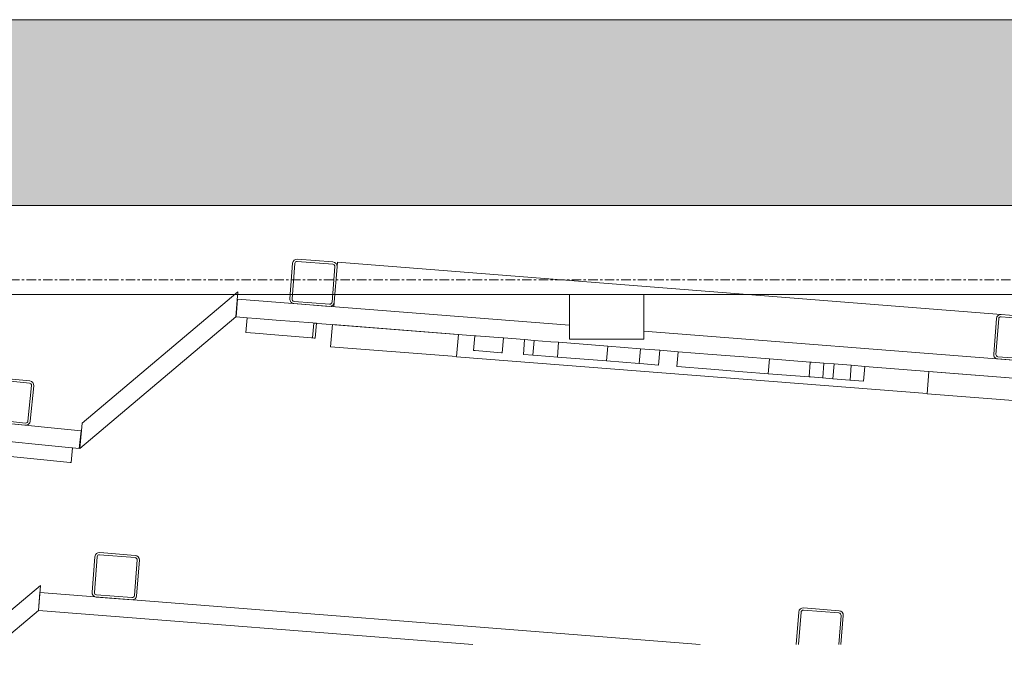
# Model space of a CAD drawing. Header units: millimetres. Extents: x 61846 to 198573, y 13020 to 52988.
# Tile 8 of 150: x 71955 to 73279, y 44395 to 45260. Entities that reach past the tile are written whole.
import ezdxf

# ---------------------------------------------------------------- set-up
doc = ezdxf.new("R2010")
doc.units = ezdxf.units.MM
doc.linetypes.add('Grid Line', pattern=[22.225, 12.7, -3.175, 3.175, -3.175])
for name, color, linetype, lineweight in [('A-GENM', 13, 'Continuous', 18), ('A-WALL', 113, 'Continuous', 25), ('E-CABL-TRAY', 211, 'Continuous', 18), ('I-WALL', 2, 'Continuous', 25), ('S-GRID', 1, 'Continuous', 18)]:
    doc.layers.add(name, color=color, linetype=linetype, lineweight=lineweight)

# ---------------------------------------------------------------- blocks, each defined once
blk = doc.blocks.new('Cable Tray with Fittings_NLRS_61_CT_UN_kabelgoot_DNL_4840904 - Cable Tray with Fittings_NLRS_61_CT_UN_kabelgoot_DNL_4840904-608259-4e verdieping lierenkamer')
at = {"layer": 'E-CABL-TRAY', "color": 7, "lineweight": 9}
for p, q in [((72794.4, 44890), (72694.4, 44890)), ((72694.4, 44890), (72694.4, 44830)), ((72794.4, 44830), (72794.4, 44890)), ((72694.4, 44830), (72794.4, 44830))]:
    blk.add_line(p, q, dxfattribs=at)
blk = doc.blocks.new('TadP_A_INS_INSTALLATIES_rvt-1-4e verdieping lierenkamer')
at = {"layer": 'E-CABL-TRAY', "lineweight": 9}
blk.add_blockref('Cable Tray with Fittings_NLRS_61_CT_UN_kabelgoot_DNL_4840904 - Cable Tray with Fittings_NLRS_61_CT_UN_kabelgoot_DNL_4840904-608259-4e verdieping lierenkamer', (0, 0), dxfattribs=at)
blk = doc.blocks.new('TadP_A_CON_CONSTRUCTIE_rvt-1-4e verdieping lierenkamer')
at = {"layer": 'I-WALL'}
blk.add_hatch(color=8, dxfattribs=at).paths.add_polyline_path([(76157.5, 45010), (87096, 45010), (87096, 45260), (67706.3, 45260), (67706.3, 45010), (75462.9, 45010)])
at = {"layer": 'I-WALL', "color": 10, "lineweight": 18}
for p, q in [((86305.2, 45260), (67706.3, 45260)), ((67706.3, 45010), (87096, 45010))]:
    blk.add_line(p, q, dxfattribs=at)
blk = doc.blocks.new('22_NOAHH_Wand_Wand-x 2594857 - 22_NOAHH_Wand_Wand-x-150139-4e verdieping lierenkamer')
at = {"layer": 'A-WALL', "color": 130, "lineweight": 13}
for p, q in [((86976.1, 45010), (67706.3, 45010)), ((72694.4, 44890), (67706.3, 44890)), ((72243.8, 44890), (70377.8, 44890)), ((72243.8, 44890), (70377.8, 44890)), ((72318.4, 44890), (72247.9, 44890)), ((72318.4, 44890), (72247.9, 44890)), ((72375.6, 44890), (72321.5, 44890)), ((72375.6, 44890), (72321.5, 44890)), ((86976.1, 44890), (72794.4, 44890)), ((74549.2, 44890), (72933.8, 44890)), ((74549.2, 44890), (72933.8, 44890))]:
    blk.add_line(p, q, dxfattribs=at)
blk = doc.blocks.new('22_NOAHH_Wand_Wand-x 2594857 - 22_NOAHH_Wand_Wand-x 2594857-150143-4e verdieping lierenkamer')
blk.add_blockref('22_NOAHH_Wand_Wand-x 2594857 - 22_NOAHH_Wand_Wand-x-150139-4e verdieping lierenkamer', (0, 0))
blk = doc.blocks.new('TadP_A_BWK_BOUWKUNDE_rvt-1-4e verdieping lierenkamer')
at = {"layer": 'A-WALL', "color": 250, "lineweight": 25}
blk.add_blockref('22_NOAHH_Wand_Wand-x 2594857 - 22_NOAHH_Wand_Wand-x 2594857-150143-4e verdieping lierenkamer', (0, 0), dxfattribs=at)
blk = doc.blocks.new('Orkestkamer zijwand onderstuk - Opgeborgen-5879431-4e verdieping lierenkamer')
at = {"layer": 'A-GENM'}
for p, q in [((-2972.5, 145.7), (-2973, 139.7)), ((-2972.5, 145.7), (-2079.3, 75.4)), ((-2976.8, 91.8), (-2977.2, 85.9)), ((-2179.1, -31.1), (-2812.1, 18.7))]:
    blk.add_line(p, q, dxfattribs=at)
blk = doc.blocks.new('Orkestkamer beplating - 2100x3880x24 Z-6147518-4e verdieping lierenkamer')
at = {"layer": 'A-GENM'}
for p, q in [((891.3, 0), (0, 0)), ((0, 0), (0, -24)), ((0, -24), (586.3, -24))]:
    blk.add_line(p, q, dxfattribs=at)
blk = doc.blocks.new('Orkestkamer beplating - 1800x6600x24 Z-6815573-4e verdieping lierenkamer')
at = {"layer": 'A-GENM'}
for p, q in [((1800, 0), (0, 0)), ((1800, -24), (1800, 0)), ((1790.8, -24), (1800, -24))]:
    blk.add_line(p, q, dxfattribs=at)
blk = doc.blocks.new('Orkestkamer beplating met deursparing - 2100x6600x24 Z-6815574-4e verdieping lierenkamer')
at = {"layer": 'A-GENM'}
for p, q in [((448.1, 0), (0, 0)), ((0, 0), (0, -24)), ((2100, 0), (548.5, 0)), ((0, -24), (14.9, -24)), ((104.7, -24), (322.2, -24)), ((360.9, -24), (389.4, -24)), ((571.9, -24), (596.7, -24)), ((848.5, -24), (1252.7, -24))]:
    blk.add_line(p, q, dxfattribs=at)
blk = doc.blocks.new('Orkestkamer beplating - 230x4233x30 Z-6559122-4e verdieping lierenkamer')
at = {"layer": 'A-GENM'}
for p, q in [((230, 0), (0, 0)), ((0, 0), (0, -30)), ((230, -30), (230, 0)), ((0, -30), (230, -30))]:
    blk.add_line(p, q, dxfattribs=at)
blk = doc.blocks.new('Orkestkamer beplating zaagtand 1 - Type 2-6316618-4e verdieping lierenkamer')
at = {"layer": 'A-GENM'}
for p, q in [((24.6, 0), (0, -24)), ((298.6, 0), (24.6, 0)), ((274.9, -24), (298.6, 0)), ((0, -24), (274.9, -24))]:
    blk.add_line(p, q, dxfattribs=at)
blk = doc.blocks.new('Orkestkamer koker 60x60 - Koker 60x60x3 lg 6600-6316589-4e verdieping lierenkamer')
at = {"layer": 'A-GENM'}
for p, q in [((24, 30), (-24, 30)), ((-24, 27), (24, 27)), ((-30, 24), (-30, -24)), ((-27, -24), (-27, 24)), ((27, 24), (27, -24)), ((30, -24), (30, 24)), ((24, -27), (-24, -27)), ((-24, -30), (24, -30))]:
    blk.add_line(p, q, dxfattribs=at)
for centre, radius, start, end in [((-24, 24), 6, 90, 180), ((-24, 24), 3, 90, 180), ((24, 24), 6, 0, 90), ((24, 24), 3, 0, 90), ((-24, -24), 6, 180, 270), ((-24, -24), 3, 180, 270), ((24, -24), 6, 270, 360), ((24, -24), 3, 270, 360)]:
    blk.add_arc(centre, radius, start, end, dxfattribs=at)
blk = doc.blocks.new('Orkestkamer koker 60x60 - Koker 60x60x3 lg 4173-6384243-4e verdieping lierenkamer')
at = {"layer": 'A-GENM'}
for p, q in [((24, 30), (-24, 30)), ((-24, 27), (24, 27)), ((-30, 24), (-30, -24)), ((-27, -24), (-27, 24)), ((27, 24), (27, -24)), ((30, -24), (30, 24)), ((24, -27), (-24, -27)), ((-24, -30), (24, -30))]:
    blk.add_line(p, q, dxfattribs=at)
for centre, radius, start, end in [((-24, 24), 6, 90, 180), ((-24, 24), 3, 90, 180), ((24, 24), 6, 0, 90), ((24, 24), 3, 0, 90), ((-24, -24), 6, 180, 270), ((-24, -24), 3, 180, 270), ((24, -24), 6, 270, 360), ((24, -24), 3, 270, 360)]:
    blk.add_arc(centre, radius, start, end, dxfattribs=at)
blk = doc.blocks.new('Orkestkamer beplating zaagtand 1 - Type 2 boven-6418527-4e verdieping lierenkamer')
at = {"layer": 'A-GENM'}
for p, q in [((298.6, 0), (175, 0)), ((274.9, -24), (298.6, 0)), ((203.5, -24), (274.9, -24))]:
    blk.add_line(p, q, dxfattribs=at)
blk = doc.blocks.new('Orkestkamer koker 60x60 - Koker 60x60x3 lg 6600-V45-4e verdieping lierenkamer')
at = {"layer": 'A-GENM'}
for p, q in [((24, 30), (-24, 30)), ((-24, 27), (24, 27)), ((-30, 24), (-30, -19.9)), ((-27, -19.6), (-27, 24)), ((27, 24), (27, -15.4)), ((30, -15.2), (30, 24))]:
    blk.add_line(p, q, dxfattribs=at)
for centre, radius, start, end in [((-24, 24), 6, 90, 180), ((-24, 24), 3, 90, 180), ((24, 24), 6, 0, 90), ((24, 24), 3, 0, 90)]:
    blk.add_arc(centre, radius, start, end, dxfattribs=at)
blk = doc.blocks.new('Orkestkamer koker 60x60 - Koker 60x60x3 lg 3880-6453064-4e verdieping lierenkamer')
at = {"layer": 'A-GENM'}
for p, q in [((24, 30), (-24, 30)), ((-24, 27), (24, 27)), ((-30, 24), (-30, -24)), ((-27, -24), (-27, 24)), ((27, 24), (27, -24)), ((30, -24), (30, 24)), ((24, -27), (-24, -27)), ((-24, -30), (24, -30))]:
    blk.add_line(p, q, dxfattribs=at)
for centre, radius, start, end in [((-24, 24), 6, 90, 180), ((-24, 24), 3, 90, 180), ((24, 24), 6, 0, 90), ((24, 24), 3, 0, 90), ((-24, -24), 6, 180, 270), ((-24, -24), 3, 180, 270), ((24, -24), 6, 270, 360), ((24, -24), 3, 270, 360)]:
    blk.add_arc(centre, radius, start, end, dxfattribs=at)
blk = doc.blocks.new('Orkestkamer beplating - 170x4233x30 Z-6559123-4e verdieping lierenkamer')
at = {"layer": 'A-GENM'}
for p, q in [((170, 0), (0, 0)), ((0, 0), (0, -30)), ((170, -30), (170, 0)), ((0, -30), (170, -30))]:
    blk.add_line(p, q, dxfattribs=at)
blk = doc.blocks.new('Orkestkamer Fijndiffusie S - Orkestkamer Fijndiffusie S-6717528-4e verdieping lierenkamer')
at = {"layer": 'A-GENM'}
for p, q in [((71936.3, 44692.6), (71934.3, 44672.7)), ((71936.4, 44692.6), (71948.7, 44691.4)), ((71948.7, 44691.4), (71975.4, 44688.7)), ((71975.4, 44688.7), (72024.5, 44683.9)), ((72023.8, 44663.9), (72025.8, 44683.8)), ((72024.5, 44683.9), (72025.8, 44683.8)), ((71946.8, 44671.5), (71934.3, 44672.7)), ((71973.4, 44668.8), (71946.8, 44671.5)), ((72022.5, 44664), (71973.4, 44668.8)), ((72023.8, 44663.9), (72022.5, 44664))]:
    blk.add_line(p, q, dxfattribs=at)
blk = doc.blocks.new('Orkestkamer Fijndiffusie S - Orkestkamer Fijndiffusie S-V47-4e verdieping lierenkamer')
at = {"layer": 'A-GENM'}
for p, q in [((72350.3, 44851.7), (72352.6, 44851.5)), ((72352.3, 44831.4), (72353.9, 44851.4)), ((72352.6, 44851.5), (72353.9, 44851.4)), ((72351, 44831.5), (72348.7, 44831.7)), ((72352.3, 44831.4), (72351, 44831.5))]:
    blk.add_line(p, q, dxfattribs=at)
blk = doc.blocks.new('Orkestkamer Fijndiffusie S - Orkestkamer Fijndiffusie S-V89-4e verdieping lierenkamer')
at = {"layer": 'A-GENM'}
for p, q in [((73824.1, 44715.6), (73825.6, 44735.6)), ((73825.6, 44735.6), (73880.6, 44731.2)), ((73880.6, 44731.2), (73879, 44711.3)), ((73880.6, 44731.2), (73882.3, 44731.1)), ((73882.3, 44731.1), (73898.8, 44729.8)), ((73897.3, 44709.9), (73898.8, 44729.8)), ((73879, 44711.3), (73824.1, 44715.6)), ((73880.7, 44711.2), (73879, 44711.3)), ((73897.3, 44709.9), (73880.7, 44711.2))]:
    blk.add_line(p, q, dxfattribs=at)
blk = doc.blocks.new('Orkestkamer Fijndiffusie M - Orkestkamer Fijndiffusie M-V94-4e verdieping lierenkamer')
at = {"layer": 'A-GENM'}
for p, q in [((73073.3, 44794.8), (73091.6, 44793.3)), ((73091.6, 44793.3), (73090, 44773.4)), ((73090, 44773.4), (73071.7, 44774.8))]:
    blk.add_line(p, q, dxfattribs=at)
blk = doc.blocks.new('Orkestkamer Fijndiffusie M - Orkestkamer Fijndiffusie M-V60-4e verdieping lierenkamer')
at = {"layer": 'A-GENM'}
for p, q in [((70723.4, 44812.5), (70767.5, 44808.1)), ((70767.5, 44808.1), (70765.5, 44788.2)), ((70767.5, 44808.1), (70773.5, 44807.5)), ((70773.5, 44807.5), (70793.4, 44805.6)), ((70765.5, 44788.2), (70721.4, 44792.6)), ((70791.4, 44785.6), (70793.4, 44805.6)), ((70771.5, 44787.6), (70765.5, 44788.2)), ((70791.4, 44785.6), (70771.5, 44787.6))]:
    blk.add_line(p, q, dxfattribs=at)
blk = doc.blocks.new('Orkestkamer Fijndiffusie M - Orkestkamer Fijndiffusie M-V95-4e verdieping lierenkamer')
at = {"layer": 'A-GENM'}
for p, q in [((73036.5, 44797.7), (73050.3, 44796.6)), ((73050.3, 44796.6), (73048.7, 44776.6)), ((73050.3, 44796.6), (73056, 44796.1)), ((73056, 44796.1), (73073.3, 44794.8)), ((73071.8, 44774.8), (73073.4, 44794.8)), ((73048.7, 44776.6), (73034.9, 44777.7)), ((73054.5, 44776.2), (73048.7, 44776.6)), ((73071.7, 44774.8), (73054.5, 44776.2))]:
    blk.add_line(p, q, dxfattribs=at)
blk = doc.blocks.new('Orkestkamer Fijndiffusie L - Orkestkamer Fijndiffusie L-V96-4e verdieping lierenkamer')
at = {"layer": 'A-GENM'}
for p, q in [((72634, 44829.3), (72632.4, 44809.4)), ((72634, 44829.3), (72646.8, 44828.3)), ((72645.3, 44808.4), (72632.4, 44809.4))]:
    blk.add_line(p, q, dxfattribs=at)
blk = doc.blocks.new('Orkestkamer Fijndiffusie L - Orkestkamer Fijndiffusie L-V97-4e verdieping lierenkamer')
at = {"layer": 'A-GENM'}
for p, q in [((72840.4, 44813.1), (72838.9, 44793.1)), ((72840.4, 44813.1), (72840.6, 44813.1)), ((72840.6, 44813.1), (72886.3, 44809.5)), ((72886.3, 44809.5), (72929.1, 44806.1)), ((72929.1, 44806.1), (72963.6, 44803.4)), ((72839.1, 44793.1), (72838.9, 44793.1)), ((72884.7, 44789.5), (72839.1, 44793.1)), ((72927.6, 44786.2), (72884.7, 44789.5)), ((72962, 44783.5), (72927.6, 44786.2))]:
    blk.add_line(p, q, dxfattribs=at)
blk = doc.blocks.new('Orkestkamer Fijndiffusie L - Orkestkamer Fijndiffusie L-V61-4e verdieping lierenkamer')
at = {"layer": 'A-GENM'}
for p, q in [((70624.7, 44822.2), (70622.7, 44802.3)), ((70624.7, 44822.2), (70647.2, 44820)), ((70647.2, 44820), (70657.5, 44819)), ((70655.6, 44799.1), (70657.5, 44819)), ((70657.5, 44819), (70723.4, 44812.5)), ((70723.4, 44812.5), (70721.4, 44792.6)), ((70645.2, 44800.1), (70622.7, 44802.3)), ((70655.6, 44799.1), (70645.2, 44800.1)), ((70721.4, 44792.6), (70655.6, 44799.1))]:
    blk.add_line(p, q, dxfattribs=at)
blk = doc.blocks.new('Orkestkamer Fijndiffusie S - Orkestkamer Fijndiffusie S-V62-4e verdieping lierenkamer')
at = {"layer": 'A-GENM'}
for p, q in [((70544.9, 44830.1), (70542.9, 44810.2)), ((70544.9, 44830.1), (70546.9, 44829.9)), ((70546.9, 44829.9), (70582.5, 44826.4)), ((70581.4, 44806.4), (70583.4, 44826.3)), ((70582.5, 44826.4), (70583.4, 44826.3)), ((70544.9, 44810), (70542.9, 44810.2)), ((70580.6, 44806.5), (70544.9, 44810)), ((70581.4, 44806.4), (70580.6, 44806.5))]:
    blk.add_line(p, q, dxfattribs=at)

msp = doc.modelspace()

# ---------------------------------------------------------------- linework, layer by layer
at = {"layer": 'S-GRID', "linetype": 'Grid Line'}
msp.add_line((63874, 44910), (91219.4, 44910), dxfattribs=at)

# ---------------------------------------------------------------- block references
at = {"lineweight": 5}
for name in ['TadP_A_INS_INSTALLATIES_rvt-1-4e verdieping lierenkamer', 'TadP_A_BWK_BOUWKUNDE_rvt-1-4e verdieping lierenkamer', 'TadP_A_CON_CONSTRUCTIE_rvt-1-4e verdieping lierenkamer']:
    msp.add_blockref(name, (0, 0), dxfattribs=at)
at = {"layer": 'A-GENM'}
for name, p, rotation in [('Orkestkamer koker 60x60 - Koker 60x60x3 lg 6600-6316589-4e verdieping lierenkamer', (72349.8, 44905.9), 355.5005392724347), ('Orkestkamer beplating zaagtand 1 - Type 2-6316618-4e verdieping lierenkamer', (72020, 44701.1), 40.1542272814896), ('Orkestkamer beplating - 1800x6600x24 Z-6815573-4e verdieping lierenkamer', (70245.9, 44883.7), 354.3557842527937), ('Orkestkamer beplating met deursparing - 2100x6600x24 Z-6815574-4e verdieping lierenkamer', (72247.6, 44883.8), 355.5005392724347), ('Orkestkamer Fijndiffusie S - Orkestkamer Fijndiffusie S-6717528-4e verdieping lierenkamer', (1211.5, -1231.4), 1.119980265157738), ('Orkestkamer koker 60x60 - Koker 60x60x3 lg 4173-6384243-4e verdieping lierenkamer', (73296.9, 44831.3), 355.5005392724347), ('Orkestkamer beplating - 170x4233x30 Z-6559123-4e verdieping lierenkamer', (72375.3, 44849.7), 355.5005392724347), ('Orkestkamer Fijndiffusie S - Orkestkamer Fijndiffusie S-V62-4e verdieping lierenkamer', (2931.7, -1395.9), 1.144755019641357), ('Orkestkamer Fijndiffusie L - Orkestkamer Fijndiffusie L-V61-4e verdieping lierenkamer', (2931.7, -1395.9), 1.144755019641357), ('Orkestkamer Fijndiffusie M - Orkestkamer Fijndiffusie M-V60-4e verdieping lierenkamer', (2931.7, -1395.9), 1.144755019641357), ('Orkestkamer koker 60x60 - Koker 60x60x3 lg 6600-6316589-4e verdieping lierenkamer', (71941.2, 44746.3), 354.3557842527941), ('Orkestkamer beplating - 230x4233x30 Z-6559122-4e verdieping lierenkamer', (73177.9, 44786.5), 355.5005392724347), ('Orkestkamer koker 60x60 - Koker 60x60x3 lg 3880-6453064-4e verdieping lierenkamer', (72083.8, 44510.9), 355.5005392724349), ('Orkestkamer beplating zaagtand 1 - Type 2 boven-6418527-4e verdieping lierenkamer', (71754, 44306.2), 40.10102045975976), ('Orkestkamer beplating - 2100x3880x24 Z-6147518-4e verdieping lierenkamer', (71981.7, 44488.8), 355.5005392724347), ('Orkestkamer koker 60x60 - Koker 60x60x3 lg 6600-V45-4e verdieping lierenkamer', (73030.9, 44436.4), 355.5005392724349)]:
    msp.add_blockref(name, p, dxfattribs=dict(at, rotation=rotation))
for name, p in [('Orkestkamer zijwand onderstuk - Opgeborgen-5879431-4e verdieping lierenkamer', (75354.6, 44787.7)), ('Orkestkamer Fijndiffusie S - Orkestkamer Fijndiffusie S-V47-4e verdieping lierenkamer', (0, 0)), ('Orkestkamer Fijndiffusie L - Orkestkamer Fijndiffusie L-V96-4e verdieping lierenkamer', (0, 0)), ('Orkestkamer Fijndiffusie L - Orkestkamer Fijndiffusie L-V97-4e verdieping lierenkamer', (0, 0)), ('Orkestkamer Fijndiffusie S - Orkestkamer Fijndiffusie S-V89-4e verdieping lierenkamer', (-862.3, 67.9)), ('Orkestkamer Fijndiffusie M - Orkestkamer Fijndiffusie M-V95-4e verdieping lierenkamer', (0, 0)), ('Orkestkamer Fijndiffusie M - Orkestkamer Fijndiffusie M-V94-4e verdieping lierenkamer', (0, 0)), ('Orkestkamer Fijndiffusie S - Orkestkamer Fijndiffusie S-6717528-4e verdieping lierenkamer', (0, 0))]:
    msp.add_blockref(name, p, dxfattribs=at)

doc.saveas('drawing.dxf')
